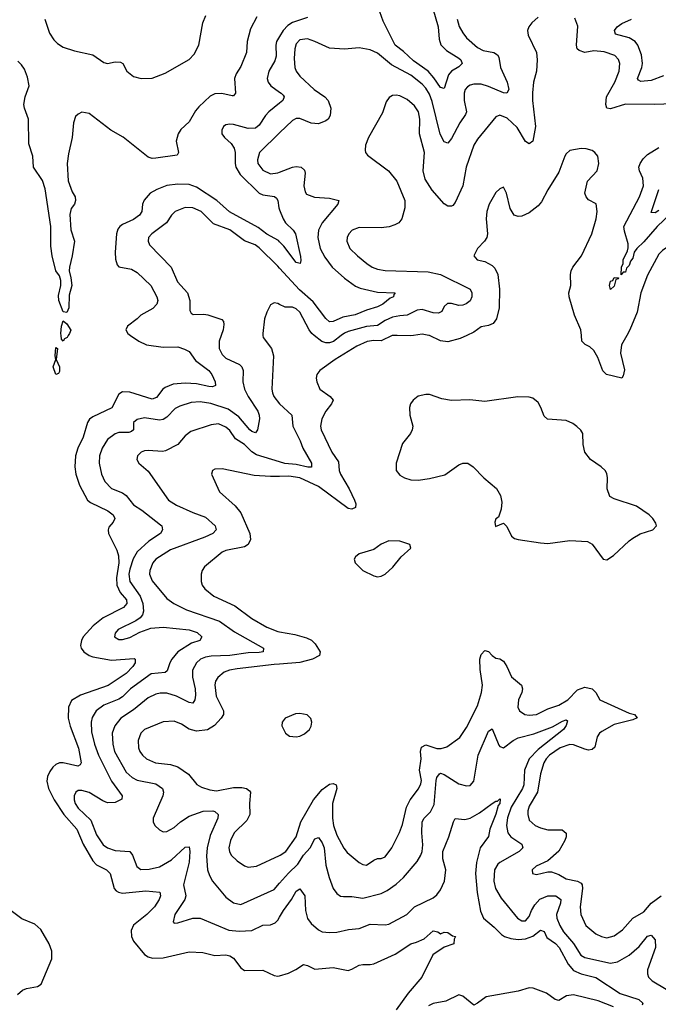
# Model space of a CAD drawing. Header units: inches. Extents: x 1843162 to 1959474, y 907081 to 1016326.
# Tile 136 of 256: x 1878594 to 1882048, y 966384 to 971708. Entities that reach past the tile are written whole.
import ezdxf

# ---------------------------------------------------------------- set-up
doc = ezdxf.new("R2010")
doc.units = ezdxf.units.IN
doc.header["$MEASUREMENT"] = 0
for name, color, linetype in [('B8976', 7, 'Continuous'), ('B8977', 7, 'Continuous'), ('B8986', 7, 'Continuous'), ('B8987', 7, 'Continuous')]:
    doc.layers.add(name, color=color, linetype=linetype)

msp = doc.modelspace()

# ---------------------------------------------------------------- linework, layer by layer
at = {"layer": 'B8976', "color": 5}
for points, elevation in [([(1879193.6, 970000), (1879238.2, 969970), (1879280.3, 969950), (1879370, 969937.4), (1879450, 969938), (1879486.2, 969926.2), (1879510, 969912.9), (1879545.1, 969865.1), (1879617.6, 969810), (1879634.3, 969790), (1879651.3, 969750), (1879653.7, 969730), (1879636.7, 969723.3), (1879616.4, 969723.6), (1879550, 969738.3), (1879490, 969742.7), (1879423.5, 969736.5), (1879380.3, 969719.7), (1879368, 969710), (1879334.6, 969665.4), (1879310, 969655), (1879190, 969694.1), (1879150, 969695.9), (1879130, 969683), (1879092, 969608), (1878990, 969559.4), (1878972.7, 969547.3), (1878960.5, 969530), (1878936.8, 969450), (1878908.9, 969390), (1878895.8, 969350), (1878892, 969290), (1878898, 969250), (1878917.9, 969190), (1878960.7, 969110), (1878976.8, 969096.8), (1879071.7, 969051.7), (1879099.3, 969030), (1879109.2, 969010), (1879100.2, 968990), (1879075.8, 968964.2), (1879072, 968950), (1879074.2, 968930), (1879119.7, 968839.7), (1879128.9, 968808.9), (1879130.1, 968770.1), (1879117.1, 968690), (1879120.6, 968650), (1879137.8, 968610), (1879172.7, 968570), (1879174.7, 968550), (1879156, 968530), (1879046.5, 968473.5), (1878992.2, 968430), (1878938.3, 968370), (1878927.8, 968350), (1878923.8, 968323.8), (1878926.7, 968310), (1878941.1, 968290), (1878970, 968270.1), (1878990, 968262.8), (1879090, 968244.9), (1879212.7, 968252.7), (1879219.1, 968250), (1879218.2, 968230), (1879206.3, 968210), (1879170, 968171.6), (1879072.6, 968107.4), (1878924, 968056), (1878874.5, 968025.5), (1878857.5, 967990), (1878855.8, 967930), (1878866.8, 967886.8), (1878912.3, 967767.7), (1878926, 967690), (1878921.3, 967678.7), (1878908.9, 967671.1), (1878830, 967689.9), (1878810, 967689), (1878790, 967680.3), (1878773.8, 967666.2), (1878758, 967642), (1878745.3, 967614.7), (1878740.9, 967590), (1878750.1, 967550), (1878780.4, 967490), (1878833.6, 967410), (1878903.3, 967330), (1878938.5, 967250), (1878990, 967158.5), (1879010, 967137.5), (1879064, 967110), (1879083.2, 967090), (1879106.2, 967010), (1879116.9, 966996.9), (1879129.1, 966989.1), (1879150, 966984.8), (1879277, 966997), (1879352.7, 966990), (1879356.1, 966970), (1879349.2, 966950), (1879323.8, 966910), (1879282.5, 966870), (1879210, 966811.6), (1879196.9, 966783.1), (1879199, 966750), (1879210, 966725.5), (1879270, 966653.1), (1879290, 966640.2), (1879313.3, 966633.3), (1879370, 966634.8), (1879510, 966666.8), (1879584.3, 966664.3), (1879650, 966647.6), (1879710, 966651.1), (1879730, 966646.5), (1879750, 966632.9), (1879790, 966580.3), (1879810, 966565.5), (1879910, 966567.9), (1879970, 966538.7), (1879990, 966535.3), (1880000, 966538.3)], 520), ([(1878857.3, 970000), (1878850.3, 969989.7), (1878837.3, 969982.7), (1878830, 969969), (1878820.2, 969980.2), (1878818.2, 970000)], 480), ([(1879683.4, 970000), (1879672.6, 969970), (1879673.5, 969930), (1879690, 969896.9), (1879710, 969877.2), (1879782.6, 969842.6), (1879795.2, 969830), (1879802.3, 969810), (1879801.3, 969750), (1879810.1, 969710.1), (1879830.1, 969670.1), (1879881.7, 969590), (1879890.1, 969570), (1879890.9, 969549.1), (1879880.9, 969490), (1879870, 969473.6), (1879850, 969480.3), (1879838.5, 969490), (1879779.5, 969559.5), (1879721.2, 969601.2), (1879627.3, 969632.7), (1879570, 969640.9), (1879521.9, 969638.1), (1879461.3, 969618.7), (1879434.6, 969605.4), (1879390, 969557.8), (1879370, 969545.5), (1879350, 969542.3), (1879270, 969555), (1879230, 969545), (1879210.3, 969530), (1879209.4, 969490.6), (1879199.6, 969480.4), (1879185, 969475), (1879130, 969474.7), (1879110, 969468.2), (1879070, 969436.8), (1879039.8, 969390), (1879026.4, 969350), (1879024.6, 969310), (1879036, 969250), (1879054.2, 969210), (1879090, 969173.2), (1879150, 969148.6), (1879170, 969134.2), (1879210, 969084.1), (1879255.2, 969055.2), (1879356.3, 968976.3), (1879362.8, 968970), (1879367.2, 968950), (1879356.5, 968930), (1879291.9, 968888.1), (1879230.5, 968829.5), (1879208.3, 968791.7), (1879190, 968736.9), (1879185.2, 968710), (1879190.1, 968670), (1879245.2, 968590), (1879260.4, 968550), (1879264.8, 968510), (1879257.8, 968490), (1879246.1, 968473.9), (1879223.3, 968456.7), (1879127.6, 968410), (1879110.3, 968390), (1879107.4, 968370), (1879130, 968355.6), (1879150, 968356.5), (1879190, 968367.8), (1879243.8, 968396.2), (1879302.8, 968417.2), (1879370, 968423.3), (1879510, 968407.9), (1879553.9, 968393.9), (1879579, 968370), (1879568.2, 968350), (1879524.2, 968335.8), (1879450, 968289.1), (1879417.7, 968250), (1879406, 968230), (1879392.5, 968187.5), (1879381.8, 968178.2), (1879305.8, 968170), (1879194.2, 968090), (1879150, 968046.9), (1879130, 968034.2), (1879050, 968001.6), (1879007.8, 967970), (1878985.8, 967934.2), (1878980.1, 967910), (1878983.5, 967856.5), (1878998.4, 967790), (1879020.8, 967730), (1879090.1, 967590.1), (1879148.9, 967510), (1879147.3, 967492.7), (1879110, 967474.8), (1879070, 967473.7), (1879043.4, 967483.4), (1878970, 967528.5), (1878930, 967540.2), (1878910, 967539.3), (1878897.4, 967530), (1878888.9, 967511.1), (1878888.9, 967490), (1878894.4, 967470), (1878910, 967445), (1878979.7, 967379.7), (1879010, 967300.2), (1879046.6, 967246.6), (1879070, 967229.5), (1879110, 967215.4), (1879190.1, 967210.1), (1879204.7, 967190), (1879228.6, 967128.6), (1879250, 967112.7), (1879293.7, 967113.7), (1879350, 967127.3), (1879415.9, 967164.1), (1879490, 967234), (1879510, 967234.4), (1879514.6, 967210), (1879511.6, 967151.6), (1879480.6, 967030), (1879492.6, 966970), (1879487.4, 966950), (1879433.6, 966870), (1879423.8, 966830), (1879430, 966822), (1879450, 966823.7), (1879530, 966848.5), (1879570, 966850.2), (1879725, 966785), (1879781.4, 966778.6), (1879850, 966781.8), (1879910, 966811.5), (1879950, 966813.1), (1879976, 966824), (1879990, 966838.7), (1880000, 966855.6)], 540), ([(1879909.6, 970000), (1879910.3, 969990), (1879955.3, 969930), (1879966.9, 969890), (1879958.2, 969710), (1879960.7, 969690), (1879969.3, 969670), (1880000, 969630.2)], 560), ([(1880000, 969316.7), (1879874.7, 969354.7), (1879850, 969370.9), (1879810, 969410.8), (1879761.5, 969441.5), (1879730, 969485.8), (1879710, 969504.5), (1879670, 969521.5), (1879630, 969517.7), (1879519.8, 969480.2), (1879490, 969457.6), (1879450, 969410.8), (1879383.4, 969376.6), (1879367.5, 969372.5), (1879290, 969378.9), (1879270, 969375.8), (1879251, 969369), (1879231.8, 969350), (1879227.6, 969330), (1879238.7, 969310), (1879290, 969266.5), (1879399.1, 969110), (1879442.1, 969082.1), (1879530, 969042.4), (1879598.4, 969018.4), (1879651.6, 968970), (1879656.5, 968950), (1879638.7, 968930), (1879595.6, 968910), (1879410, 968841.6), (1879330, 968791.2), (1879313.9, 968770), (1879298.7, 968730), (1879296.3, 968710), (1879310, 968673.1), (1879390, 968577.6), (1879427.2, 968550), (1879496.2, 968516.2), (1879675.8, 968455.8), (1879756.9, 968396.9), (1879913.1, 968310), (1879910.3, 968290), (1879890, 968285.2), (1879830, 968283.2), (1879730, 968269.9), (1879630, 968266.5), (1879598.8, 968261.2), (1879572.3, 968250), (1879550, 968229.8), (1879528.1, 968190), (1879528.2, 968151.8), (1879542.5, 968090), (1879545.2, 968054.8), (1879541.6, 968030), (1879530, 968011.2), (1879510, 968015.9), (1879442.7, 968050), (1879390, 968066.3), (1879353.2, 968066.8), (1879330, 968060.5), (1879290, 968039.9), (1879210, 967975.2), (1879141.6, 967930), (1879108.6, 967890), (1879093.9, 967850), (1879098.2, 967790), (1879107.9, 967750), (1879170, 967638.3), (1879202.7, 967610), (1879230, 967595.2), (1879330, 967576.1), (1879365.8, 967550), (1879372.1, 967530), (1879369.3, 967510), (1879315.6, 967390), (1879316, 967370), (1879325.7, 967350), (1879350, 967326.3), (1879370, 967316.9), (1879390, 967317.3), (1879430, 967339.7), (1879464.4, 967370), (1879510, 967400.4), (1879587.2, 967427.2), (1879638.8, 967430), (1879650, 967426.9), (1879667.9, 967410), (1879665.4, 967390), (1879624.1, 967295.9), (1879608.5, 967230), (1879604.3, 967184.3), (1879610.1, 967110), (1879620.4, 967080.4), (1879637.8, 967050), (1879710, 966962), (1879750, 966932), (1879790, 966923.5), (1879970, 967004.8), (1880000, 967038.8)], 560), ([(1880000, 969238.4), (1879950, 969237.2), (1879862.9, 969242.9), (1879690, 969278.9), (1879650, 969277.6), (1879637.3, 969270), (1879632.2, 969250), (1879675.3, 969155.3), (1879759.2, 969079.2), (1879790, 969041.7), (1879838.1, 968930), (1879842.8, 968897.2), (1879830.2, 968870), (1879810, 968857.3), (1879710, 968837.5), (1879690, 968828.7), (1879594, 968750), (1879581.1, 968730), (1879574.9, 968710), (1879574.9, 968670), (1879581.7, 968650), (1879594.9, 968630), (1879644.9, 968590), (1879757.5, 968537.5), (1879850.1, 968470.1), (1879930, 968423.2), (1879990, 968399.3), (1880000, 968397.5)], 580), ([(1880000, 968223), (1879970, 968220.7), (1879770, 968197.2), (1879729.7, 968190.3), (1879700.8, 968179.2), (1879665.4, 968150), (1879653.5, 968130), (1879648.9, 968111.1), (1879657, 968050), (1879697.2, 967970), (1879696, 967950), (1879684.7, 967930), (1879648.7, 967891.3), (1879610, 967868.4), (1879550, 967860.6), (1879511, 967871), (1879470, 967898), (1879430, 967914.6), (1879370, 967911.1), (1879268.7, 967870), (1879249.1, 967850), (1879235.8, 967810), (1879237.5, 967770), (1879245, 967750), (1879258.2, 967730), (1879280.9, 967710), (1879328, 967690), (1879410, 967679.6), (1879450, 967667.4), (1879507.1, 967627.1), (1879552.6, 967572.6), (1879577.4, 967557.4), (1879622.8, 967542.8), (1879658.4, 967538.4), (1879750, 967555.1), (1879795.3, 967555.3), (1879821.6, 967550), (1879837.2, 967537.2), (1879842.3, 967530), (1879837.7, 967470), (1879839.7, 967410), (1879822.4, 967377.6), (1879754.7, 967310), (1879734.2, 967270), (1879726.2, 967230), (1879728.5, 967210), (1879737.7, 967190), (1879770, 967160.2), (1879810, 967132.9), (1879830, 967124.4), (1879875.1, 967130), (1880000, 967188.3)], 580), ([(1878583, 966437), (1878610, 966459.2), (1878631.3, 966468.7), (1878690, 966479.3), (1878710, 966492.4), (1878767.8, 966630), (1878768, 966670), (1878753.9, 966710), (1878708.7, 966788.7), (1878676.8, 966816.8), (1878605.4, 966845.4), (1878549.2, 966889.2)], 520)]:
    msp.add_lwpolyline(points, dxfattribs=dict(at, elevation=elevation))
at = {"layer": 'B8976', "color": 5, "elevation": 480}
msp.add_lwpolyline([(1878790, 969789.2), (1878775.1, 969830), (1878789.2, 969870), (1878786, 969890), (1878790, 969934.8), (1878798, 969930), (1878790.8, 969870), (1878810.4, 969830), (1878810, 969806), (1878804.7, 969795.3)], close=True, dxfattribs=at)
at = {"layer": 'B8977', "color": 5}
for points, elevation in [([(1879876.1, 971723.9), (1879842.1, 971657.9), (1879825, 971590), (1879821.7, 971530), (1879790, 971455.3), (1879765, 971415), (1879755.7, 971390), (1879762.3, 971310), (1879750, 971296.5), (1879743.8, 971296.2), (1879688.1, 971308.1), (1879650, 971307.5), (1879625.3, 971294.7), (1879563.8, 971236.2), (1879545.3, 971214.7), (1879510, 971155.3), (1879466.2, 971113.8), (1879451, 971090), (1879440.6, 971050), (1879453.7, 970990), (1879445.3, 970974.7), (1879330, 970958.2), (1879310, 970957), (1879290, 970963.8), (1879153.3, 971073.3), (1879087.3, 971110), (1878970, 971199.8), (1878930, 971206.8), (1878910, 971197.7), (1878896.3, 971183.7), (1878885.1, 971150), (1878878.6, 971070), (1878858.4, 970981.6), (1878852, 970930), (1878856.9, 970836.9), (1878877.5, 970777.5), (1878894, 970750), (1878896.9, 970730), (1878890.2, 970710), (1878873, 970687), (1878865.7, 970654.3), (1878871, 970571), (1878890.2, 970509.8), (1878878.5, 970430), (1878863.1, 970370), (1878861.6, 970350), (1878871.8, 970311.8), (1878875.8, 970270), (1878862.2, 970217.8), (1878860.3, 970150), (1878850, 970123.7), (1878830, 970128.7), (1878805.4, 970190), (1878803.5, 970216.5), (1878817.4, 970270), (1878816.6, 970296.6), (1878810, 970322), (1878789, 970350), (1878769.2, 970430), (1878763, 970483), (1878762.8, 970590), (1878733, 970793), (1878717.4, 970837.4), (1878669.8, 970909.8), (1878666.4, 970970), (1878644, 971036), (1878641.2, 971170), (1878619.7, 971230), (1878617.6, 971250), (1878623.7, 971290), (1878645, 971350), (1878637.1, 971397.1), (1878619.9, 971439.9), (1878603.8, 971463.8), (1878583.8, 971483.8)], 480), ([(1878731.2, 971710), (1878755, 971635), (1878778.7, 971598.7), (1878798.7, 971578.7), (1878830, 971558.8), (1878890, 971538.7), (1878990, 971517.8), (1879050, 971476.3), (1879070, 971471), (1879110, 971479.1), (1879138.7, 971478.7), (1879151.4, 971471.4), (1879173.8, 971430), (1879210, 971401.4), (1879250.7, 971389.3), (1879310, 971391.9), (1879380.7, 971419.3), (1879510, 971492.4), (1879538.8, 971521.2), (1879562.7, 971570), (1879583.9, 971690), (1879600.5, 971730)], 480), ([(1880000, 971617.7), (1879983.3, 971590), (1879979.6, 971570), (1879981.1, 971510), (1879974, 971486), (1879941.9, 971430), (1879931.9, 971390), (1879938.5, 971370), (1879952.5, 971350), (1880000, 971316.5)], 520), ([(1880000, 971256.5), (1879942.2, 971210), (1879924.2, 971190), (1879890, 971136.5), (1879870, 971121.2), (1879830, 971119.2), (1879750, 971141.7), (1879730, 971142.9), (1879710, 971138.7), (1879697, 971130), (1879687.1, 971110), (1879688.1, 971090), (1879702.6, 971070), (1879737.9, 971037.9), (1879753.6, 971013.6), (1879759.8, 970990), (1879759.3, 970930), (1879763.6, 970910), (1879787.2, 970870), (1879890, 970770.1), (1879910, 970760.1), (1879971.7, 970751.7), (1879982.7, 970742.7), (1879989.5, 970729.5), (1879995.9, 970690), (1880000, 970679.1)], 520), ([(1880000, 971095.1), (1879891.3, 970990), (1879879.8, 970950), (1879882.7, 970930), (1879910, 970894.7), (1879950, 970875.1), (1879990, 970878.8), (1880000, 970882.7)], 540), ([(1880000, 970506.5), (1879993.4, 970513.4), (1879930, 970548.8), (1879884.5, 970584.5), (1879729.6, 970669.6), (1879659.9, 970730), (1879550, 970801.8), (1879510, 970816.7), (1879450, 970819), (1879390, 970811), (1879336, 970790), (1879300.3, 970770), (1879267.9, 970732.1), (1879259.3, 970710), (1879255.7, 970670), (1879243.2, 970650), (1879210, 970627.7), (1879150, 970600.8), (1879136, 970590), (1879125.7, 970574.3), (1879118, 970550), (1879110.1, 970450.1), (1879112.1, 970412.1), (1879121.6, 970381.6), (1879131, 970371), (1879198.7, 970358.7), (1879230, 970341.1), (1879303.5, 970270), (1879336.6, 970210), (1879341.4, 970190), (1879336, 970170), (1879314.7, 970145.3), (1879248.8, 970110), (1879230.1, 970089.9), (1879176.9, 970050), (1879167.9, 970030), (1879178.8, 970010), (1879193.6, 970000)], 520), ([(1880000, 970364.7), (1879990, 970375.6), (1879890, 970473.6), (1879867.3, 970490), (1879810, 970512.3), (1879730, 970571.6), (1879643.3, 970603.3), (1879575.3, 970670), (1879530, 970689.9), (1879488.4, 970691.6), (1879435.3, 970670), (1879414.9, 970650), (1879389.2, 970610), (1879308.9, 970550), (1879291.7, 970530), (1879288.5, 970510), (1879296.9, 970490), (1879413, 970370), (1879448.2, 970290), (1879502.7, 970230), (1879513.8, 970190), (1879515.2, 970135.2), (1879521.3, 970121.3), (1879532.8, 970112.8), (1879590, 970115.8), (1879612.3, 970112.3), (1879687.3, 970087.3), (1879696.2, 970076.2), (1879698.6, 970058.6), (1879694.2, 970030), (1879683.4, 970000)], 540), ([(1880000, 970167.5), (1879990, 970172.3), (1879970, 970176.9), (1879950, 970165.1), (1879930, 970126.6), (1879918, 970090), (1879908.9, 970010), (1879909.6, 970000)], 560), ([(1878818.2, 970000), (1878817.2, 970010), (1878821.1, 970050), (1878830, 970078.8), (1878850, 970063), (1878870.3, 970029.7), (1878864, 970010), (1878857.3, 970000)], 480)]:
    msp.add_lwpolyline(points, dxfattribs=dict(at, elevation=elevation))
at = {"layer": 'B8986', "color": 5}
for points, elevation in [([(1880608.4, 970000), (1880550, 969970.4), (1880510, 969972.9), (1880473.1, 969966.9), (1880417.2, 969942.8), (1880300.9, 969870), (1880217.1, 969810), (1880201.6, 969790), (1880198.4, 969770), (1880201.6, 969750), (1880217.1, 969710), (1880274, 969670), (1880289.1, 969650), (1880280.7, 969630), (1880250.1, 969590), (1880228.4, 969550), (1880221.4, 969510), (1880224.4, 969490), (1880282.5, 969370), (1880317.7, 969317.7), (1880322.1, 969270), (1880328.4, 969250), (1880376.6, 969170), (1880404.6, 969110), (1880411.8, 969090), (1880410.8, 969069.2), (1880390, 969061.3), (1880370, 969064.5), (1880210, 969183.4), (1880110, 969230.7), (1880050, 969239.7), (1880000, 969238.4)], 580), ([(1880332.8, 970000), (1880291.7, 969968.3), (1880270, 969959.9), (1880250, 969959.9), (1880227.6, 969967.6), (1880187.3, 970000)], 560), ([(1880724.6, 970000), (1880710, 969997.7), (1880635.6, 970000)], 580), ([(1881013.2, 970000), (1880977, 969983), (1880910, 969965.2), (1880870.4, 969970.4), (1880810, 969999.5), (1880807.3, 970000)], 580), ([(1881877.2, 970000), (1881848.5, 969950), (1881844.1, 969904.1), (1881865.6, 969814.4), (1881858.4, 969781.6), (1881850, 969769.7), (1881768.5, 969790), (1881748.2, 969808.2), (1881720.9, 969880.9), (1881698.7, 969918.7), (1881677.9, 969937.9), (1881651.6, 969951.6), (1881634.6, 969970), (1881631.7, 970000)], 580), ([(1880000, 969630.2), (1880000.2, 969630), (1880065.2, 969570), (1880071, 969510), (1880111, 969430), (1880125.2, 969390), (1880172.5, 969310), (1880171.8, 969288.2), (1880152.7, 969287.3), (1880090, 969302.2), (1880028.2, 969308.2), (1880000, 969316.7)], 560), ([(1880000, 968397.5), (1880082.7, 968382.7), (1880144.5, 968364.5), (1880171.8, 968351.8), (1880192, 968332), (1880219.5, 968290), (1880216.4, 968270), (1880178.4, 968250), (1880110, 968231.6), (1880000, 968223)], 580), ([(1880000, 967188.3), (1880003.5, 967190), (1880033.8, 967210), (1880090, 967288.8), (1880114.7, 967370), (1880183.2, 967490), (1880230, 967545.2), (1880270, 967573.2), (1880290, 967577.3), (1880305.5, 967570), (1880309, 967550), (1880286.8, 967470), (1880285.1, 967390), (1880291.7, 967350), (1880310, 967298.3), (1880347, 967227), (1880365.2, 967205.2), (1880429.5, 967149.5), (1880450, 967138.8), (1880470, 967135.5), (1880510, 967163.6), (1880530, 967171.4), (1880550, 967171.8), (1880570, 967181.1), (1880606.6, 967230), (1880648.2, 967311.8), (1880663.7, 967356.3), (1880685.3, 967450), (1880705.8, 967490), (1880750.7, 967549.3), (1880763.8, 967576.2), (1880766.6, 967593.4), (1880755.8, 967650), (1880765.7, 967710), (1880762.4, 967750), (1880766.6, 967773.4), (1880790, 967786.3), (1880850, 967767.3), (1880872.9, 967767.1), (1880903.8, 967776.2), (1880973.7, 967826.3), (1881010, 967881.1), (1881070, 967997.7), (1881092.4, 968070), (1881096.7, 968110), (1881085.3, 968194.7), (1881083, 968250), (1881090, 968275.8), (1881110, 968297.4), (1881130, 968290.4), (1881149.4, 968269.4), (1881170, 968256.1), (1881190, 968251.4), (1881210, 968239.6), (1881229.3, 968210), (1881254.6, 968154.6), (1881308.8, 968110), (1881313, 968090), (1881309.2, 968070), (1881291.3, 968030), (1881287.9, 967990), (1881296.5, 967970), (1881325.5, 967950), (1881350, 967946.4), (1881390, 967950.7), (1881450, 967980.6), (1881510, 968001.9), (1881558.7, 968030), (1881610, 968083.6), (1881650, 968099.2), (1881690.1, 968090.1), (1881709.6, 968070), (1881731.5, 968030), (1881890, 967958.4), (1881918.8, 967950), (1881932.8, 967932.8), (1881910, 967921), (1881810, 967897.3), (1881741.7, 967858.3), (1881730.1, 967849.9), (1881717.2, 967830), (1881705.3, 967774.7), (1881690, 967761.4), (1881670, 967758.6), (1881650, 967762.5), (1881590, 967787.2), (1881570, 967788.3), (1881517.6, 967770), (1881459.8, 967730), (1881440.7, 967710), (1881429.6, 967690), (1881410.6, 967630), (1881393.9, 967530), (1881350, 967455.1), (1881342.3, 967430), (1881341.7, 967410), (1881350, 967379.5), (1881381.7, 967350), (1881410, 967337.3), (1881450, 967327.6), (1881527.4, 967327.4), (1881549.1, 967309.1), (1881549.2, 967290), (1881543, 967270), (1881510, 967210.7), (1881450, 967158.5), (1881386.7, 967130), (1881366.4, 967110), (1881366.8, 967090), (1881390, 967086), (1881450, 967100.3), (1881470, 967100.2), (1881510, 967085.5), (1881550, 967061.5), (1881610, 967048.5), (1881630, 967038.5), (1881636, 967030), (1881638.2, 967010), (1881625.1, 966910), (1881628.7, 966870), (1881656.5, 966810), (1881710, 966764.1), (1881740.5, 966750), (1881770, 966743.5), (1881810, 966753.8), (1881854.6, 966785.4), (1881910, 966849.2), (1881970, 966884.1), (1882009.8, 966930), (1882062.9, 966970)], 580), ([(1880000, 967038.8), (1880047.4, 967092.6), (1880099, 967141), (1880130, 967189.5), (1880165.7, 967230), (1880190, 967277.4), (1880210, 967284.9), (1880230, 967256.9), (1880240.4, 967230), (1880250, 967136.3), (1880268.5, 967068.5), (1880290, 967010.5), (1880310, 966982), (1880330, 966969), (1880346.1, 966966.1), (1880390, 966966), (1880450, 966958.3), (1880550, 966983.5), (1880581.4, 966998.6), (1880630, 967033.7), (1880669.8, 967070), (1880743.7, 967156.3), (1880763.1, 967190), (1880770.8, 967210), (1880774.9, 967245.1), (1880769.9, 967309.9), (1880771.5, 967370), (1880780.8, 967390), (1880815.8, 967424.2), (1880836.6, 967463.4), (1880846.7, 967593.3), (1880850, 967610.5), (1880864.2, 967630), (1880870, 967633.6), (1880890, 967625.8), (1880970, 967576.3), (1881010, 967564.7), (1881030, 967566), (1881050.4, 967589.6), (1881073.7, 967730), (1881130, 967860.3), (1881150, 967872.4), (1881185, 967785), (1881190, 967777.4), (1881210, 967770.2), (1881263.1, 967810), (1881290, 967824.6), (1881374.7, 967845.3), (1881475.6, 967884.4), (1881530, 967914.8), (1881550, 967922), (1881556.7, 967916.7), (1881550, 967892), (1881535, 967870), (1881398, 967762), (1881350.1, 967710), (1881323.9, 967650), (1881320.3, 967570), (1881313.3, 967550), (1881251.9, 967450), (1881232.7, 967392.7), (1881226.5, 967350), (1881233.5, 967310), (1881250, 967288.8), (1881309, 967250), (1881315.8, 967230), (1881294.7, 967210), (1881190, 967151.1), (1881179.3, 967140.7), (1881162.6, 967110), (1881157.7, 967050), (1881168.3, 967010), (1881197.8, 966957.8), (1881286.5, 966850), (1881310, 966834), (1881330, 966835.2), (1881350, 966857.6), (1881361.5, 966890), (1881379.3, 966920.7), (1881408, 966952), (1881450, 966969.6), (1881493.1, 966970), (1881519.8, 966950), (1881519.6, 966930), (1881497.5, 966870), (1881499.6, 966850), (1881514.5, 966810), (1881535.4, 966775.4), (1881590, 966713.2), (1881629.4, 966650), (1881650, 966637.3), (1881790, 966606.6), (1881827.5, 966612.5), (1881891.1, 966648.9), (1881944.1, 966695.9), (1881990, 966751.2), (1882010, 966756.5), (1882030, 966733), (1882032.8, 966690), (1881990.2, 966570.2), (1881988.5, 966548.5), (1881995.4, 966530), (1882014.4, 966510), (1882090, 966465.4)], 560), ([(1880000, 966855.6), (1880020.2, 966890), (1880064.2, 966950), (1880090, 966995.3), (1880110, 967008.5), (1880137.1, 966970), (1880140.1, 966890), (1880150, 966848.2), (1880170, 966820.7), (1880210, 966785.4), (1880230, 966775.6), (1880270, 966771.8), (1880310, 966773.7), (1880372.7, 966787.3), (1880430, 966793.1), (1880490, 966816.1), (1880570, 966812.6), (1880590, 966816.8), (1880687.1, 966870), (1880730, 966911.4), (1880830, 966959.7), (1880850, 966975.9), (1880870, 967002.6), (1880891.4, 967050), (1880898, 967110), (1880882.5, 967170), (1880883.4, 967210), (1880915.2, 967290), (1880939.8, 967370), (1880950, 967388.4), (1881002.4, 967382.4), (1881030, 967389.5), (1881080.7, 967419.3), (1881150, 967469.2), (1881170, 967481.5), (1881178.2, 967481.8), (1881190, 967494.4), (1881192.4, 967492.4), (1881190.6, 967470), (1881182.2, 967457.8), (1881170, 967411.1), (1881136.1, 967330), (1881129.3, 967290.7), (1881084.5, 967230), (1881064.2, 967150), (1881059.9, 967090), (1881067.9, 966987.9), (1881086.9, 966886.9), (1881102.5, 966850), (1881160.7, 966800.7), (1881200.1, 966760.1), (1881216.9, 966750), (1881250, 966740.1), (1881290, 966733.7), (1881330, 966737.4), (1881370, 966752), (1881410, 966784.1), (1881430, 966776.5), (1881444.7, 966744.7), (1881492, 966712), (1881511.4, 966691.4), (1881561.2, 966601.2), (1881590, 966566.9), (1881630, 966547.9), (1881710, 966528.3), (1881842.2, 966442.2), (1881942, 966410), (1881964, 966390), (1881961, 966379)], 540), ([(1880000, 966538.3), (1880047.5, 966552.5), (1880088.5, 966571.5), (1880130, 966598), (1880150, 966593.4), (1880190, 966573.7), (1880290, 966583.1), (1880370, 966567), (1880390, 966573.1), (1880430, 966595.6), (1880450, 966599.5), (1880490, 966598), (1880510, 966603.1), (1880624.7, 966655.3), (1880709.4, 966710), (1880741.1, 966718.9), (1880781.6, 966738.4), (1880830, 966781), (1880856, 966776), (1880870, 966764.7), (1880890, 966774), (1880910, 966772), (1880934.4, 966754.4), (1880951.3, 966750), (1880944.7, 966735.3), (1880942, 966710), (1880890, 966693.2), (1880828.8, 966651.2), (1880768.7, 966530), (1880695.7, 966444.3), (1880630, 966353.1)], 520), ([(1881805.6, 966370), (1881721.7, 966401.7), (1881590, 966435.3), (1881551.2, 966428.8), (1881510, 966403.5), (1881490, 966409.8), (1881443, 966443), (1881370.4, 966470.4), (1881350, 966471.9), (1881290, 966455), (1881116.1, 966423.9), (1881070, 966388.8), (1881050, 966379.1), (1880990, 966428.2), (1880970, 966434.7), (1880899.6, 966400.4), (1880830, 966388.5), (1880804.7, 966375.3)], 540)]:
    msp.add_lwpolyline(points, dxfattribs=dict(at, elevation=elevation))
at = {"layer": 'B8986', "color": 5, "elevation": 620}
for points in [[(1880790, 969681.1), (1880748.7, 969671.3), (1880722, 969650), (1880707.2, 969630), (1880701.7, 969610), (1880704.9, 969570), (1880719.6, 969510), (1880716.9, 969490), (1880706.9, 969470), (1880664.2, 969415.8), (1880629.6, 969310), (1880631, 969270), (1880650, 969244.7), (1880675.8, 969230), (1880710, 969220.1), (1880750, 969218.1), (1880810, 969226.4), (1880893.1, 969246.9), (1880970, 969300.7), (1880990, 969310.2), (1881017.3, 969310), (1881046.7, 969290), (1881104.4, 969230), (1881172.3, 969172.3), (1881195.3, 969135.3), (1881201.4, 969098.6), (1881198.3, 969061.7), (1881182.8, 969017.2), (1881170, 969008), (1881164, 968990), (1881167.7, 968967.7), (1881210, 968986), (1881228.1, 968968.1), (1881254.4, 968914.4), (1881270, 968901.6), (1881290, 968897.6), (1881410, 968878.3), (1881450, 968876), (1881570, 968892.2), (1881665.5, 968885.5), (1881690, 968871), (1881750, 968791.3), (1881770, 968786.8), (1881805.2, 968810), (1881889.6, 968890.4), (1881910, 968904), (1881950, 968927.3), (1882018, 968950), (1882038, 968970), (1882035.3, 968984.7), (1882019, 969010), (1881999, 969030), (1881930, 969077), (1881810, 969116), (1881785.2, 969130), (1881772, 969170), (1881773.6, 969230), (1881770, 969254), (1881760.9, 969270), (1881739.3, 969290), (1881681.2, 969330), (1881650, 969369.2), (1881641.1, 969410), (1881639.7, 969470), (1881628.7, 969488.7), (1881607.9, 969507.9), (1881584.7, 969524.7), (1881550, 969540.5), (1881448.3, 969548.3), (1881430, 969563.7), (1881413.3, 969610), (1881397.6, 969637.6), (1881370, 969660.4), (1881350, 969666), (1881288.3, 969668.3), (1881110, 969642.4), (1881028.6, 969651.4), (1880929.1, 969649.1), (1880877.7, 969657.7), (1880810, 969680.3)], [(1880590, 968889.7), (1880550, 968870.9), (1880510, 968843.1), (1880430, 968818.7), (1880410, 968804), (1880403.8, 968790), (1880408.4, 968770), (1880450.5, 968730), (1880510, 968699.6), (1880530, 968694.3), (1880550, 968698.3), (1880570, 968708.9), (1880612.9, 968747.1), (1880656.6, 968803.4), (1880709, 968850), (1880704, 968870), (1880650, 968887.8)], [(1880110, 967955.6), (1880085.8, 967954.2), (1880030.7, 967930), (1880013, 967910), (1880012.7, 967890), (1880032.7, 967850), (1880054.1, 967834.1), (1880090, 967829.1), (1880110, 967832.7), (1880134.5, 967845.5), (1880161, 967870), (1880170, 967888), (1880173.7, 967910), (1880169.7, 967929.7), (1880148.5, 967948.5)]]:
    msp.add_lwpolyline(points, close=True, dxfattribs=at)
at = {"layer": 'B8987', "color": 5}
for points, elevation in [([(1880829, 971769), (1880857.3, 971670), (1880863.1, 971603.1), (1880871.6, 971571.6), (1880901.6, 971541.6), (1880970, 971499.2), (1880979.7, 971490), (1880987.4, 971470), (1880970, 971452.6), (1880930.1, 971429.9), (1880913.4, 971410), (1880890, 971335.8), (1880870, 971340.7), (1880834.2, 971394.2), (1880803.9, 971430), (1880724.4, 971484.4), (1880670, 971536), (1880625.6, 971570), (1880559.8, 971699.8), (1880542, 971750)], 520), ([(1880150, 971719.6), (1880070, 971693.4), (1880044.3, 971675.7), (1880019.6, 971650), (1880000, 971617.7)], 520), ([(1880960.8, 971710), (1880971.8, 971671.8), (1880990, 971636), (1881010, 971610.2), (1881070, 971557.2), (1881100.6, 971540.6), (1881158, 971530), (1881178, 971518), (1881185.8, 971505.8), (1881193.6, 971450), (1881230.1, 971370), (1881239.7, 971330), (1881228.8, 971311.2), (1881210, 971312.9), (1881130, 971347.3), (1881090, 971358.2), (1881050, 971358.3), (1881030, 971354), (1881015.2, 971344.8), (1881003.9, 971330), (1880997.6, 971310), (1880997.6, 971270), (1881010.8, 971210), (1881005.6, 971194.4), (1880974.4, 971150), (1880930, 971064.8), (1880910, 971039.6), (1880890, 971047.3), (1880868.6, 971088.6), (1880825.3, 971265.3), (1880810, 971305.7), (1880790, 971337), (1880770, 971359.5), (1880710, 971408.6), (1880604.5, 971464.5), (1880530, 971527.6), (1880490, 971544.2), (1880430, 971556.4), (1880350, 971547.8), (1880270, 971553.7), (1880190, 971590.6), (1880150, 971603.4), (1880110, 971599.1), (1880090, 971577.3), (1880081.8, 971550), (1880078.5, 971498.5), (1880082.3, 971450), (1880089.2, 971430), (1880110, 971402.3), (1880187.6, 971330), (1880243.7, 971290), (1880263.1, 971270), (1880277.4, 971230), (1880274, 971190), (1880262, 971170), (1880250, 971160.7), (1880210, 971145.1), (1880170, 971148), (1880110, 971174), (1880090, 971172.8), (1880070, 971162.7), (1880000, 971095.1)], 540), ([(1881397.9, 971722.1), (1881363.5, 971690), (1881348.4, 971670), (1881340.6, 971650), (1881343.8, 971623.8), (1881388.3, 971530), (1881393.6, 971490), (1881389.1, 971430), (1881372.2, 971370), (1881367, 971313), (1881367.7, 971270), (1881384, 971130), (1881368.9, 971051.1), (1881350, 971035.6), (1881330, 971049.7), (1881284.2, 971124.2), (1881230, 971176.1), (1881190, 971190.6), (1881170, 971183.1), (1881070, 971062.3), (1881050.2, 971030), (1881008.8, 970910), (1880990.2, 970810), (1880950, 970719.6), (1880936.7, 970703.3), (1880930, 970698.5), (1880910, 970699.8), (1880890, 970711.8), (1880825.1, 970785.1), (1880786.2, 970846.2), (1880777, 970890), (1880784.2, 970990), (1880757, 971090), (1880757.5, 971170), (1880751.1, 971210), (1880730, 971241.8), (1880690, 971276.8), (1880650, 971296.2), (1880630, 971299.3), (1880610, 971297.3), (1880593, 971287), (1880576.9, 971263.1), (1880555.9, 971204.1), (1880481.1, 971070), (1880464.9, 971030), (1880462.4, 971002.4), (1880464.9, 970990), (1880475.6, 970975.6), (1880588, 970890), (1880634, 970834), (1880676.5, 970730), (1880676.5, 970690), (1880660.5, 970630), (1880644, 970610), (1880622.3, 970597.7), (1880592.4, 970587.6), (1880550, 970582.2), (1880430, 970584.2), (1880392.7, 970570), (1880373.4, 970550), (1880364.4, 970530), (1880363.2, 970510), (1880379.6, 970470), (1880420.3, 970430), (1880471.6, 970390), (1880501.1, 970370), (1880530, 970359), (1880570, 970351), (1880803.7, 970343.7), (1880869.6, 970329.6), (1881031.3, 970251.3), (1881039.7, 970230), (1881038.6, 970210), (1881030, 970188), (1881009.4, 970170.6), (1880990, 970163.7), (1880970, 970161.8), (1880930, 970172.2), (1880907.2, 970172.8), (1880890, 970157), (1880877.3, 970130), (1880858.5, 970121.5), (1880830, 970123.1), (1880770, 970141), (1880743.4, 970136.6), (1880690, 970109.4), (1880650, 970107.1), (1880610, 970098.7), (1880570, 970080.6), (1880530, 970054.2), (1880470, 970048.4), (1880370, 970022.4), (1880350, 970013.3), (1880332.8, 970000)], 560), ([(1882127, 971253), (1882028.7, 971248.7), (1881870, 971250.5), (1881790, 971226), (1881770, 971229.7), (1881763.9, 971250), (1881767, 971290), (1881812.8, 971370), (1881836.1, 971430), (1881840.6, 971470), (1881832.9, 971492.9), (1881813.6, 971513.6), (1881754.7, 971534.7), (1881700, 971540), (1881650, 971529.9), (1881620.6, 971540.6), (1881609.9, 971550), (1881606.3, 971570), (1881613.2, 971673.2), (1881595.9, 971715.9)], 560), ([(1882076.1, 971403.9), (1882010, 971379.4), (1881953.6, 971373.6), (1881940.6, 971380.6), (1881935.3, 971390), (1881958.7, 971450), (1881961.8, 971470), (1881957.8, 971517.8), (1881937.9, 971570), (1881922.9, 971590), (1881890.9, 971610), (1881815.8, 971630), (1881810.7, 971650), (1881824.8, 971670), (1881850, 971687.4), (1881902.2, 971710)], 540), ([(1880000, 971316.5), (1880009.2, 971310), (1880018.8, 971298.8), (1880025, 971290), (1880016.8, 971270), (1880000, 971256.5)], 520), ([(1881631.7, 970000), (1881628.9, 970030), (1881595.4, 970110), (1881565.5, 970210), (1881563.7, 970230), (1881574.5, 970270), (1881572.9, 970330), (1881576.5, 970350), (1881586.2, 970370), (1881632.2, 970430), (1881688, 970550), (1881712.1, 970630), (1881716.9, 970670), (1881712.1, 970712.1), (1881670, 970734), (1881657.2, 970750), (1881649.6, 970770), (1881665.1, 970834.9), (1881717.6, 970890), (1881725.6, 970930), (1881720.9, 970970), (1881705.2, 970990), (1881690, 970999.5), (1881658, 971010), (1881630, 971011.6), (1881570, 971000.9), (1881550, 970982.7), (1881541.6, 970970), (1881510, 970884), (1881450, 970787), (1881417, 970723), (1881398.5, 970701.5), (1881350, 970662.6), (1881310, 970644.7), (1881290, 970643.6), (1881269.2, 970650), (1881246.3, 970686.3), (1881226.6, 970770), (1881210, 970802), (1881190, 970794), (1881170, 970773.2), (1881133, 970710), (1881121.3, 970670), (1881117, 970630), (1881124.2, 970550), (1881121.1, 970530), (1881108.7, 970510), (1881070.5, 970470), (1881050.8, 970430), (1881068.9, 970408.9), (1881110, 970399.5), (1881150, 970378.5), (1881164, 970364), (1881180.2, 970330), (1881189.4, 970250), (1881187.4, 970150), (1881172.6, 970090), (1881154.9, 970065.1), (1881130, 970054.7), (1881090, 970046.5), (1881050, 970017.3), (1881013.2, 970000)], 580), ([(1882150, 970692.6), (1882042.1, 970590), (1881970, 970507.3), (1881931.5, 970470), (1881917.3, 970450), (1881910, 970418), (1881897.3, 970402.7), (1881890, 970378), (1881876, 970364), (1881870, 970342), (1881858, 970342), (1881847.3, 970327.3), (1881848, 970370), (1881858, 970390), (1881858, 970410), (1881882, 970458), (1881885.6, 970474.4), (1881884.5, 970495.5), (1881864.4, 970564.4), (1881862, 970590), (1881946.4, 970750), (1881967.7, 970810), (1881964.6, 970850), (1881946.5, 970890), (1881943.2, 970910), (1881949.1, 970930), (1881965.2, 970954.8), (1881990, 970979.2), (1882050, 971016.5)], 560), ([(1880000, 970882.7), (1880070.2, 970910.2), (1880090, 970914.2), (1880116.3, 970910), (1880133.8, 970893.8), (1880138, 970878), (1880131.3, 970810), (1880137.6, 970777.6), (1880145.1, 970765.1), (1880188, 970748), (1880270, 970742.9), (1880320.7, 970730), (1880314, 970710), (1880230.1, 970609.9), (1880210.7, 970570), (1880206.5, 970530), (1880219.8, 970470), (1880244.3, 970424.3), (1880283.8, 970370), (1880350, 970310.2), (1880410, 970267.5), (1880435.7, 970255.8), (1880530, 970234.1), (1880624.7, 970230), (1880618, 970222), (1880616.4, 970210), (1880598.3, 970201.7), (1880558.4, 970170), (1880530, 970154.9), (1880470, 970137), (1880408, 970112), (1880341.7, 970098.3), (1880290, 970076.3), (1880270, 970074.6), (1880250, 970092), (1880181.8, 970181.8), (1880107.4, 970247.4), (1880000, 970364.7)], 540), ([(1882050, 970675.8), (1882030, 970663.2), (1882010, 970666), (1882050, 970789)], 540), ([(1880000, 970679.1), (1880018.5, 970630), (1880031.1, 970610), (1880073.4, 970570), (1880085.8, 970550), (1880113, 970427), (1880115.1, 970404.9), (1880110.3, 970389.7), (1880090, 970395.4), (1880022.7, 970482.7), (1880000, 970506.5)], 520), ([(1882231, 970000), (1882215, 970030), (1882171.4, 970210), (1882174.2, 970265.8), (1882201, 970410), (1882200, 970460), (1882190, 970480.5), (1882170, 970492.4), (1882130, 970492.4), (1882110, 970486.2), (1882070, 970460.4), (1882050, 970439.8), (1881990, 970327.1), (1881953, 970230), (1881934.2, 970125.8), (1881894.3, 970030), (1881877.2, 970000)], 580), ([(1880187.3, 970000), (1880174.8, 970010), (1880159.4, 970030), (1880110, 970125.7), (1880090, 970144.8), (1880070, 970152.5), (1880030, 970153.1), (1880000, 970167.5)], 560), ([(1880635.6, 970000), (1880610, 970000.8), (1880608.4, 970000)], 580), ([(1880807.3, 970000), (1880770, 970007.1), (1880724.6, 970000)], 580)]:
    msp.add_lwpolyline(points, dxfattribs=dict(at, elevation=elevation))
at = {"layer": 'B8987', "color": 5, "elevation": 560}
msp.add_lwpolyline([(1881790, 970248.7), (1881784, 970270), (1881790, 970294), (1881802, 970298), (1881810, 970314), (1881832.7, 970312.7), (1881830, 970306), (1881818, 970302), (1881810, 970266)], close=True, dxfattribs=at)

doc.saveas('drawing.dxf')
